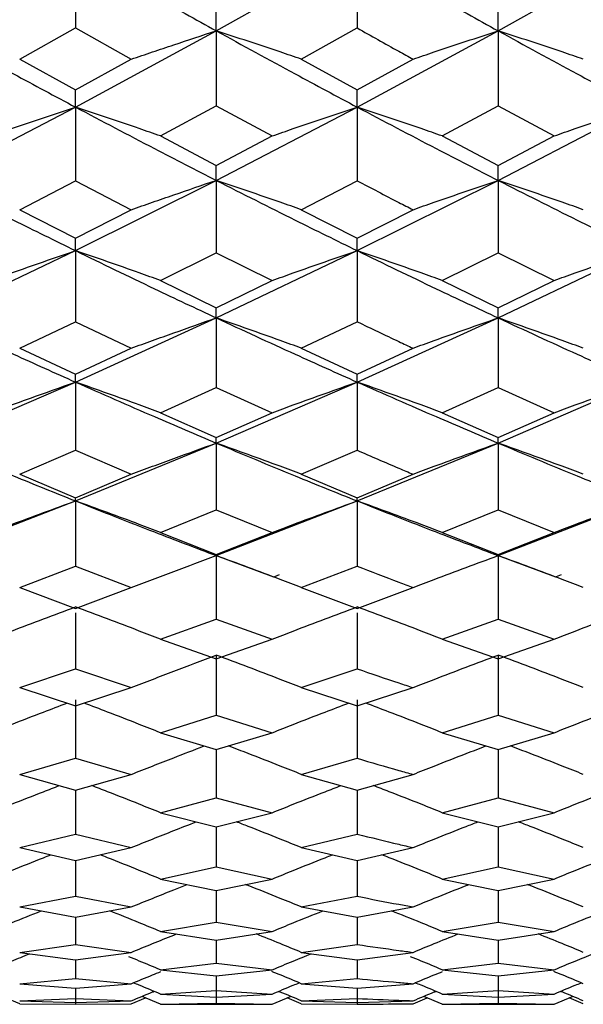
# Model space of a CAD drawing. Header units: inches. Extents: x 0.9 to 16, y 4.3 to 9.2.
# Tile 10 of 55: x 8.04 to 8.203, y 4.505 to 4.789. Entities that reach past the tile are written whole.
import ezdxf

# ---------------------------------------------------------------- set-up
doc = ezdxf.new("R2010")
doc.units = ezdxf.units.IN
doc.header["$MEASUREMENT"] = 0

msp = doc.modelspace()

# ---------------------------------------------------------------- linework, layer by layer
at = {"color": 7, "linetype": 'Continuous', "lineweight": 25}
for p, q in [((8.05623, 4.80885), (8.05623, 4.78682)), ((8.09688, 4.786), (8.13755, 4.80885)), ((8.13755, 4.80885), (8.13755, 4.78682)), ((8.17826, 4.786), (8.21898, 4.80885)), ((8.09688, 4.786), (8.09688, 4.7916)), ((8.17826, 4.786), (8.17826, 4.7916)), ((8.04012, 4.77781), (8.05623, 4.78682)), ((8.05623, 4.78682), (8.07234, 4.77781)), ((8.05623, 4.76398), (8.09688, 4.786)), ((8.09688, 4.786), (8.09688, 4.76433)), ((8.12143, 4.77781), (8.13755, 4.78682)), ((8.13755, 4.76398), (8.17826, 4.786)), ((8.17826, 4.786), (8.17826, 4.76433)), ((8.04012, 4.77781), (8.05623, 4.76893)), ((8.05623, 4.76893), (8.07234, 4.77781)), ((8.12143, 4.77781), (8.13755, 4.76893)), ((8.13755, 4.76893), (8.15368, 4.77781)), ((8.05623, 4.76398), (8.05623, 4.76893)), ((8.13755, 4.76398), (8.13755, 4.76893)), ((8.01554, 4.74282), (8.05623, 4.76398)), ((8.05623, 4.76398), (8.05623, 4.74268)), ((8.08078, 4.75565), (8.09688, 4.76433)), ((8.09688, 4.76433), (8.11299, 4.75565)), ((8.09688, 4.74282), (8.13755, 4.76398)), ((8.13755, 4.76398), (8.13755, 4.74268)), ((8.16213, 4.75565), (8.17826, 4.76433)), ((8.17826, 4.76433), (8.19439, 4.75565)), ((8.17826, 4.74282), (8.21898, 4.76398)), ((8.08078, 4.75565), (8.09688, 4.7471)), ((8.09688, 4.7471), (8.11299, 4.75565)), ((8.16213, 4.75565), (8.17826, 4.7471)), ((8.17826, 4.7471), (8.19439, 4.75565)), ((8.09688, 4.74282), (8.09688, 4.7471)), ((8.17826, 4.74282), (8.17826, 4.7471)), ((8.04012, 4.73434), (8.05623, 4.74268)), ((8.05623, 4.72252), (8.09688, 4.74282)), ((8.05623, 4.74268), (8.07234, 4.73434)), ((8.09688, 4.74282), (8.09688, 4.7219)), ((8.12143, 4.73434), (8.13755, 4.74268)), ((8.13755, 4.72252), (8.17826, 4.74282)), ((8.17826, 4.74282), (8.17826, 4.7219)), ((8.04012, 4.73434), (8.05623, 4.72614)), ((8.05623, 4.72614), (8.07234, 4.73434)), ((8.12143, 4.73434), (8.13755, 4.72614)), ((8.13755, 4.72614), (8.15368, 4.73434)), ((8.05623, 4.72252), (8.05623, 4.72614)), ((8.13755, 4.72252), (8.13755, 4.72614)), ((8.01554, 4.7031), (8.05623, 4.72252)), ((8.05623, 4.72252), (8.05623, 4.70199)), ((8.09688, 4.7031), (8.13755, 4.72252)), ((8.13755, 4.72252), (8.13755, 4.70199)), ((8.17826, 4.7031), (8.21898, 4.72252)), ((8.08078, 4.71391), (8.09688, 4.7219)), ((8.09688, 4.7219), (8.11299, 4.71391)), ((8.16213, 4.71391), (8.17826, 4.7219)), ((8.17826, 4.7219), (8.19439, 4.71391)), ((8.08078, 4.71391), (8.09688, 4.70605)), ((8.09688, 4.70605), (8.11299, 4.71391)), ((8.16213, 4.71391), (8.17826, 4.70605)), ((8.17826, 4.70605), (8.19439, 4.71391)), ((8.09688, 4.7031), (8.09688, 4.70605)), ((8.17826, 4.7031), (8.17826, 4.70605)), ((8.05623, 4.68457), (8.09688, 4.7031)), ((8.09688, 4.7031), (8.09688, 4.68298)), ((8.13755, 4.68457), (8.17826, 4.7031)), ((8.17826, 4.7031), (8.17826, 4.68298)), ((8.04012, 4.69435), (8.05623, 4.70199)), ((8.05623, 4.70199), (8.07234, 4.69435)), ((8.12143, 4.69435), (8.13755, 4.70199)), ((8.04012, 4.69435), (8.05623, 4.68686)), ((8.05623, 4.68686), (8.07234, 4.69435)), ((8.12143, 4.69435), (8.13755, 4.68686)), ((8.13755, 4.68686), (8.15368, 4.69435)), ((8.05623, 4.68457), (8.05623, 4.68686)), ((8.13755, 4.68457), (8.13755, 4.68686)), ((8.01554, 4.66695), (8.05623, 4.68457)), ((8.05623, 4.68457), (8.05623, 4.66488)), ((8.08078, 4.6757), (8.09688, 4.68298)), ((8.09688, 4.66695), (8.13755, 4.68457)), ((8.09688, 4.68298), (8.11299, 4.6757)), ((8.13755, 4.68457), (8.13755, 4.66488)), ((8.16213, 4.6757), (8.17826, 4.68298)), ((8.17826, 4.66695), (8.21898, 4.68457)), ((8.17826, 4.68298), (8.19439, 4.6757)), ((8.08078, 4.6757), (8.09688, 4.66856)), ((8.09688, 4.66856), (8.11299, 4.6757)), ((8.16213, 4.6757), (8.17826, 4.66856)), ((8.17826, 4.66856), (8.19439, 4.6757)), ((8.09688, 4.66695), (8.09688, 4.66856)), ((8.17826, 4.66695), (8.17826, 4.66856)), ((8.05623, 4.65024), (8.09688, 4.66695)), ((8.09688, 4.66695), (8.09688, 4.64769)), ((8.13755, 4.65024), (8.17826, 4.66695)), ((8.17826, 4.66695), (8.17826, 4.64769)), ((8.04012, 4.65796), (8.05623, 4.66488)), ((8.05623, 4.66488), (8.07234, 4.65796)), ((8.12143, 4.65796), (8.13755, 4.66488)), ((8.04012, 4.65796), (8.05623, 4.65119)), ((8.05623, 4.65119), (8.07234, 4.65796)), ((8.12143, 4.65796), (8.13755, 4.65119)), ((8.13755, 4.65119), (8.15368, 4.65796)), ((8.01554, 4.63446), (8.05623, 4.65024)), ((8.05623, 4.65024), (8.05623, 4.65119)), ((8.05623, 4.65024), (8.05623, 4.63144)), ((8.09688, 4.63446), (8.13755, 4.65024)), ((8.13755, 4.65024), (8.13755, 4.65119)), ((8.13755, 4.65024), (8.13755, 4.63144)), ((8.17826, 4.63446), (8.21898, 4.65024)), ((8.08078, 4.64114), (8.09688, 4.64769)), ((8.09688, 4.64769), (8.11299, 4.64114)), ((8.16213, 4.64114), (8.17826, 4.64769)), ((8.17826, 4.64769), (8.19439, 4.64114)), ((8.08078, 4.64114), (8.09688, 4.63474)), ((8.09688, 4.63474), (8.11299, 4.64114)), ((8.16213, 4.64114), (8.17826, 4.63474)), ((8.17826, 4.63474), (8.19439, 4.64114)), ((8.09688, 4.63446), (8.09688, 4.63474)), ((8.09688, 4.63446), (8.1134, 4.62835)), ((8.09688, 4.63446), (8.09688, 4.61613)), ((8.17826, 4.63446), (8.17826, 4.63474)), ((8.17826, 4.63446), (8.1948, 4.62835)), ((8.17826, 4.63446), (8.17826, 4.61613)), ((8.04012, 4.62526), (8.05623, 4.63144)), ((8.05623, 4.63144), (8.07234, 4.62526)), ((8.12143, 4.62526), (8.13755, 4.63144)), ((8.11374, 4.62846), (8.11513, 4.62899)), ((8.19515, 4.62846), (8.19657, 4.62901)), ((8.04012, 4.62526), (8.05623, 4.61923)), ((8.05623, 4.61923), (8.07234, 4.62526)), ((8.12143, 4.62526), (8.13755, 4.61923)), ((8.13755, 4.61923), (8.15368, 4.62526)), ((8.05623, 4.61797), (8.05623, 4.60176)), ((8.13755, 4.61797), (8.13755, 4.60176)), ((8.08078, 4.61032), (8.09688, 4.61613)), ((8.09688, 4.61613), (8.11299, 4.61032)), ((8.16213, 4.61032), (8.17826, 4.61613)), ((8.17826, 4.61613), (8.19439, 4.61032)), ((8.08078, 4.61032), (8.09688, 4.60467)), ((8.09688, 4.60467), (8.11299, 4.61032)), ((8.16213, 4.61032), (8.17826, 4.60467)), ((8.17826, 4.60467), (8.19439, 4.61032)), ((8.09688, 4.60574), (8.09688, 4.58836)), ((8.17826, 4.60574), (8.17826, 4.58836)), ((8.04012, 4.59634), (8.05623, 4.60176)), ((8.05623, 4.60176), (8.07234, 4.59634)), ((8.12143, 4.59634), (8.13755, 4.60176)), ((8.04012, 4.59634), (8.05623, 4.59106)), ((8.05623, 4.59106), (8.07234, 4.59634)), ((8.12143, 4.59634), (8.13755, 4.59106)), ((8.13755, 4.59106), (8.15368, 4.59634)), ((8.05623, 4.59281), (8.05623, 4.57593)), ((8.13755, 4.59281), (8.13755, 4.57593)), ((8.08078, 4.58332), (8.09688, 4.58836)), ((8.09688, 4.58836), (8.11299, 4.58332)), ((8.16213, 4.58332), (8.17826, 4.58836)), ((8.17826, 4.58836), (8.19439, 4.58332)), ((8.08078, 4.58332), (8.09688, 4.57843)), ((8.09688, 4.57843), (8.11299, 4.58332)), ((8.16213, 4.58332), (8.17826, 4.57843)), ((8.17826, 4.57843), (8.19439, 4.58332)), ((8.09688, 4.57843), (8.09688, 4.56448)), ((8.17826, 4.57843), (8.17826, 4.56448)), ((8.04012, 4.57128), (8.05623, 4.57593)), ((8.05623, 4.57593), (8.07234, 4.57128)), ((8.12143, 4.57128), (8.13755, 4.57593)), ((8.04012, 4.57128), (8.05623, 4.56678)), ((8.05623, 4.56678), (8.07234, 4.57128)), ((8.12143, 4.57128), (8.13755, 4.56678)), ((8.13755, 4.56678), (8.15368, 4.57128)), ((8.05623, 4.56678), (8.05623, 4.55402)), ((8.13755, 4.56678), (8.13755, 4.55402)), ((8.08078, 4.56022), (8.09688, 4.56448)), ((8.09688, 4.56448), (8.11299, 4.56022)), ((8.16213, 4.56022), (8.17826, 4.56448)), ((8.17826, 4.56448), (8.19439, 4.56022)), ((8.08078, 4.56022), (8.09688, 4.55611)), ((8.09688, 4.55611), (8.11299, 4.56022)), ((8.16213, 4.56022), (8.17826, 4.55611)), ((8.17826, 4.55611), (8.19439, 4.56022)), ((8.04012, 4.55015), (8.05623, 4.55402)), ((8.05623, 4.55402), (8.07234, 4.55015)), ((8.12143, 4.55015), (8.13755, 4.55402)), ((8.04012, 4.55015), (8.05623, 4.54643)), ((8.05623, 4.54643), (8.07234, 4.55015)), ((8.12143, 4.55015), (8.13755, 4.54643)), ((8.13755, 4.54643), (8.15368, 4.55015)), ((8.05623, 4.54643), (8.05623, 4.53608)), ((8.13755, 4.54643), (8.13755, 4.53608)), ((8.08078, 4.54108), (8.09688, 4.54455)), ((8.09688, 4.54455), (8.11299, 4.54108)), ((8.16213, 4.54108), (8.17826, 4.54455)), ((8.17826, 4.54455), (8.19439, 4.54108)), ((8.08078, 4.54108), (8.09688, 4.53776)), ((8.09688, 4.53776), (8.11299, 4.54108)), ((8.16213, 4.54108), (8.17826, 4.53776)), ((8.17826, 4.53776), (8.19439, 4.54108)), ((8.09688, 4.53776), (8.09688, 4.52862)), ((8.17826, 4.53776), (8.17826, 4.52862)), ((8.04012, 4.53301), (8.05623, 4.53608)), ((8.05623, 4.53608), (8.07234, 4.53301)), ((8.12143, 4.53301), (8.13755, 4.53608)), ((8.04012, 4.53301), (8.05623, 4.53009)), ((8.05623, 4.53009), (8.07234, 4.53301)), ((8.12143, 4.53301), (8.13755, 4.53009)), ((8.13755, 4.53009), (8.15368, 4.53301)), ((8.05623, 4.53009), (8.05623, 4.52217)), ((8.13755, 4.53009), (8.13755, 4.52217)), ((8.08078, 4.52594), (8.09688, 4.52862)), ((8.09688, 4.52862), (8.11299, 4.52594)), ((8.16213, 4.52594), (8.17826, 4.52862)), ((8.17826, 4.52862), (8.19439, 4.52594)), ((8.08078, 4.52594), (8.09688, 4.52343)), ((8.09688, 4.52343), (8.11299, 4.52594)), ((8.09688, 4.52343), (8.09688, 4.51674)), ((8.16213, 4.52594), (8.17826, 4.52343)), ((8.17826, 4.52343), (8.19439, 4.52594)), ((8.17826, 4.52343), (8.17826, 4.51674)), ((8.04012, 4.5199), (8.05623, 4.52217)), ((8.05623, 4.52217), (8.07234, 4.5199)), ((8.12143, 4.5199), (8.13755, 4.52217)), ((8.04012, 4.5199), (8.05623, 4.51778)), ((8.05623, 4.51778), (8.07234, 4.5199)), ((8.05623, 4.51778), (8.05623, 4.51232)), ((8.12143, 4.5199), (8.13755, 4.51778)), ((8.13755, 4.51778), (8.15368, 4.5199)), ((8.13755, 4.51778), (8.13755, 4.51232)), ((8.08078, 4.51487), (8.09688, 4.51674)), ((8.08078, 4.51487), (8.09688, 4.51316)), ((8.09688, 4.51674), (8.11299, 4.51487)), ((8.09688, 4.51316), (8.11299, 4.51487)), ((8.16213, 4.51487), (8.17826, 4.51674)), ((8.16213, 4.51487), (8.17826, 4.51316)), ((8.17826, 4.51674), (8.19439, 4.51487)), ((8.17826, 4.51316), (8.19439, 4.51487)), ((8.04012, 4.51086), (8.05623, 4.51232)), ((8.05623, 4.51232), (8.07234, 4.51086)), ((8.09688, 4.51316), (8.09688, 4.50893)), ((8.09688, 4.51316), (8.09688, 4.50523)), ((8.12143, 4.51086), (8.13755, 4.51232)), ((8.17826, 4.51316), (8.17826, 4.50893)), ((8.17826, 4.51316), (8.17826, 4.50523)), ((8.04012, 4.51086), (8.05623, 4.50955)), ((8.05623, 4.50955), (8.07234, 4.51086)), ((8.05623, 4.50955), (8.05623, 4.50657)), ((8.05623, 4.50955), (8.05623, 4.50492)), ((8.12143, 4.51086), (8.13755, 4.50955)), ((8.13755, 4.50955), (8.15368, 4.51086)), ((8.13755, 4.50955), (8.13755, 4.50657)), ((8.13755, 4.50955), (8.13755, 4.50492)), ((8.04012, 4.50508), (8.03601, 4.50679)), ((8.04012, 4.50592), (8.05623, 4.50657)), ((8.05623, 4.50657), (8.07234, 4.50592)), ((8.07234, 4.50508), (8.07644, 4.50679)), ((8.08078, 4.50498), (8.07544, 4.5072)), ((8.08078, 4.50787), (8.09688, 4.50893)), ((8.08078, 4.50787), (8.09688, 4.50698)), ((8.09688, 4.50893), (8.11299, 4.50787)), ((8.09688, 4.50698), (8.11299, 4.50787)), ((8.11299, 4.50498), (8.11833, 4.5072)), ((8.12143, 4.50508), (8.11732, 4.50679)), ((8.12143, 4.50592), (8.13755, 4.50657)), ((8.15368, 4.50508), (8.15779, 4.50679)), ((8.16213, 4.50498), (8.15678, 4.5072)), ((8.16213, 4.50787), (8.17826, 4.50893)), ((8.16213, 4.50787), (8.17826, 4.50698)), ((8.17826, 4.50893), (8.19439, 4.50787)), ((8.17826, 4.50698), (8.19439, 4.50787)), ((8.19439, 4.50498), (8.19974, 4.5072)), ((8.20285, 4.50508), (8.19874, 4.50679)), ((8.04012, 4.50592), (8.05623, 4.50542)), ((8.04012, 4.50508), (8.05623, 4.50492)), ((8.05623, 4.50542), (8.07234, 4.50592)), ((8.05623, 4.50492), (8.07234, 4.50508)), ((8.08078, 4.50498), (8.09688, 4.50523)), ((8.08078, 4.50498), (8.09688, 4.5049)), ((8.09688, 4.50523), (8.11299, 4.50498)), ((8.09688, 4.5049), (8.11299, 4.50498)), ((8.12143, 4.50592), (8.13755, 4.50542)), ((8.12143, 4.50508), (8.13755, 4.50492)), ((8.13755, 4.50542), (8.15368, 4.50592)), ((8.16213, 4.50498), (8.17826, 4.50523)), ((8.16213, 4.50498), (8.17826, 4.5049)), ((8.17826, 4.50523), (8.19439, 4.50498)), ((8.17826, 4.5049), (8.19439, 4.50498))]:
    msp.add_line(p, q, dxfattribs=at)
for points, knots in [([(8.05623, 4.80885), (8.06382, 4.80453), (8.07737, 4.79681), (8.09092, 4.7893), (8.09688, 4.786)], [0, 0, 0, 0, 0.560089, 1, 1, 1, 1]), ([(8.13755, 4.80885), (8.14515, 4.80453), (8.15872, 4.79681), (8.17229, 4.7893), (8.17826, 4.786)], [0, 0, 0, 0, 0.559935, 1, 1, 1, 1]), ([(8.01554, 4.786), (8.02314, 4.78183), (8.03671, 4.77439), (8.05027, 4.76716), (8.05623, 4.76398)], [0, 0, 0, 0, 0.560127, 1, 1, 1, 1]), ([(8.07234, 4.77781), (8.07438, 4.7785), (8.07846, 4.77989), (8.08663, 4.78264), (8.09278, 4.78465), (8.09688, 4.786)], [0, 0, 0, 0, 0.249988, 0.499977, 1, 1, 1, 1]), ([(8.12143, 4.77781), (8.11939, 4.7785), (8.11429, 4.78024), (8.10611, 4.78298), (8.09995, 4.78499), (8.09688, 4.786)], [0, 0, 0, 0, 0.249988, 0.624985, 1, 1, 1, 1]), ([(8.09688, 4.786), (8.10446, 4.78183), (8.11802, 4.77439), (8.13158, 4.76716), (8.13755, 4.76398)], [0, 0, 0, 0, 0.559849, 1, 1, 1, 1]), ([(8.13755, 4.78682), (8.14156, 4.78457), (8.14693, 4.78155), (8.15231, 4.77857), (8.15368, 4.77781)], [0, 0, 0, 0, 0.745704, 1, 1, 1, 1]), ([(8.15368, 4.77781), (8.15572, 4.7785), (8.16083, 4.78024), (8.16902, 4.78298), (8.17518, 4.78499), (8.17826, 4.786)], [0, 0, 0, 0, 0.249988, 0.624985, 1, 1, 1, 1]), ([(8.20285, 4.77781), (8.2008, 4.7785), (8.1957, 4.78024), (8.18751, 4.78298), (8.18134, 4.78499), (8.17826, 4.786)], [0, 0, 0, 0, 0.249987, 0.624986, 1, 1, 1, 1]), ([(8.17826, 4.786), (8.18586, 4.78183), (8.19943, 4.77439), (8.21301, 4.76716), (8.21898, 4.76398)], [0, 0, 0, 0, 0.560022, 1, 1, 1, 1]), ([(8.03167, 4.75565), (8.03371, 4.75635), (8.03881, 4.75812), (8.047, 4.76091), (8.05315, 4.76296), (8.05623, 4.76398)], [0, 0, 0, 0, 0.249988, 0.624986, 1, 1, 1, 1]), ([(8.08078, 4.75565), (8.07874, 4.75635), (8.07364, 4.75812), (8.06546, 4.76091), (8.05931, 4.76296), (8.05623, 4.76398)], [0, 0, 0, 0, 0.249987, 0.624985, 1, 1, 1, 1]), ([(8.05623, 4.76398), (8.06382, 4.75997), (8.07737, 4.75282), (8.09092, 4.74587), (8.09688, 4.74282)], [0, 0, 0, 0, 0.560089, 1, 1, 1, 1]), ([(8.11299, 4.75565), (8.11503, 4.75635), (8.12013, 4.75812), (8.12831, 4.76091), (8.13447, 4.76296), (8.13755, 4.76398)], [0, 0, 0, 0, 0.249987, 0.624985, 1, 1, 1, 1]), ([(8.16213, 4.75565), (8.16009, 4.75635), (8.15498, 4.75812), (8.14679, 4.76091), (8.14063, 4.76296), (8.13755, 4.76398)], [0, 0, 0, 0, 0.249988, 0.624985, 1, 1, 1, 1]), ([(8.13755, 4.76398), (8.14515, 4.75997), (8.15872, 4.75282), (8.17229, 4.74587), (8.17826, 4.74282)], [0, 0, 0, 0, 0.559935, 1, 1, 1, 1]), ([(8.19439, 4.75565), (8.19644, 4.75635), (8.20154, 4.75812), (8.20973, 4.76091), (8.2159, 4.76296), (8.21898, 4.76398)], [0, 0, 0, 0, 0.249988, 0.624986, 1, 1, 1, 1]), ([(8.01554, 4.74282), (8.02314, 4.73897), (8.03671, 4.7321), (8.05027, 4.72545), (8.05623, 4.72252)], [0, 0, 0, 0, 0.560127, 1, 1, 1, 1]), ([(8.07234, 4.73434), (8.07438, 4.73506), (8.07846, 4.7365), (8.08663, 4.73934), (8.09278, 4.74143), (8.09688, 4.74282)], [0, 0, 0, 0, 0.24999, 0.499977, 1, 1, 1, 1]), ([(8.12143, 4.73434), (8.11939, 4.73506), (8.11429, 4.73686), (8.10611, 4.73969), (8.09995, 4.74178), (8.09688, 4.74282)], [0, 0, 0, 0, 0.249989, 0.624986, 1, 1, 1, 1]), ([(8.09688, 4.74282), (8.10446, 4.73897), (8.11802, 4.7321), (8.13158, 4.72545), (8.13755, 4.72252)], [0, 0, 0, 0, 0.559849, 1, 1, 1, 1]), ([(8.13755, 4.74268), (8.14156, 4.7406), (8.14693, 4.7378), (8.15231, 4.73504), (8.15368, 4.73434)], [0, 0, 0, 0, 0.745702, 1, 1, 1, 1]), ([(8.15368, 4.73434), (8.15572, 4.73506), (8.16083, 4.73686), (8.16902, 4.73969), (8.17518, 4.74178), (8.17826, 4.74282)], [0, 0, 0, 0, 0.249989, 0.624986, 1, 1, 1, 1]), ([(8.20285, 4.73434), (8.2008, 4.73506), (8.1957, 4.73686), (8.18751, 4.73969), (8.18134, 4.74178), (8.17826, 4.74282)], [0, 0, 0, 0, 0.2499893, 0.6249865, 1, 1, 1, 1]), ([(8.17826, 4.74282), (8.18586, 4.73897), (8.19943, 4.7321), (8.21301, 4.72545), (8.21898, 4.72252)], [0, 0, 0, 0, 0.560022, 1, 1, 1, 1]), ([(8.03167, 4.71391), (8.03371, 4.71464), (8.03881, 4.71646), (8.047, 4.71934), (8.05315, 4.72146), (8.05623, 4.72252)], [0, 0, 0, 0, 0.249987, 0.624985, 1, 1, 1, 1]), ([(8.08078, 4.71391), (8.07874, 4.71464), (8.07364, 4.71646), (8.06546, 4.71934), (8.05931, 4.72146), (8.05623, 4.72252)], [0, 0, 0, 0, 0.249987, 0.624984, 1, 1, 1, 1]), ([(8.05623, 4.72252), (8.06382, 4.71883), (8.07737, 4.71226), (8.09092, 4.7059), (8.09688, 4.7031)], [0, 0, 0, 0, 0.56009, 1, 1, 1, 1]), ([(8.11299, 4.71391), (8.11503, 4.71464), (8.12013, 4.71646), (8.12831, 4.71934), (8.13447, 4.72146), (8.13755, 4.72252)], [0, 0, 0, 0, 0.2499859, 0.6249848, 1, 1, 1, 1]), ([(8.16213, 4.71391), (8.16009, 4.71464), (8.15498, 4.71646), (8.14679, 4.71934), (8.14063, 4.72146), (8.13755, 4.72252)], [0, 0, 0, 0, 0.249987, 0.624986, 1, 1, 1, 1]), ([(8.13755, 4.72252), (8.14515, 4.71883), (8.15872, 4.71225), (8.17229, 4.7059), (8.17826, 4.7031)], [0, 0, 0, 0, 0.559936, 1, 1, 1, 1]), ([(8.19439, 4.71391), (8.19644, 4.71464), (8.20154, 4.71646), (8.20973, 4.71934), (8.2159, 4.72146), (8.21898, 4.72252)], [0, 0, 0, 0, 0.249987, 0.624985, 1, 1, 1, 1]), ([(8.01554, 4.7031), (8.02314, 4.69958), (8.03671, 4.6933), (8.05027, 4.68724), (8.05623, 4.68457)], [0, 0, 0, 0, 0.560128, 1, 1, 1, 1]), ([(8.07234, 4.69435), (8.07438, 4.6951), (8.07846, 4.69658), (8.08663, 4.69951), (8.09278, 4.70166), (8.09688, 4.7031)], [0, 0, 0, 0, 0.24999, 0.499977, 1, 1, 1, 1]), ([(8.12143, 4.69435), (8.11939, 4.6951), (8.11429, 4.69695), (8.10611, 4.69987), (8.09995, 4.70202), (8.09688, 4.7031)], [0, 0, 0, 0, 0.249987, 0.624986, 1, 1, 1, 1]), ([(8.09688, 4.7031), (8.10446, 4.69958), (8.11802, 4.69329), (8.13158, 4.68724), (8.13755, 4.68457)], [0, 0, 0, 0, 0.5598502, 1, 1, 1, 1]), ([(8.15368, 4.69435), (8.15572, 4.6951), (8.16083, 4.69695), (8.16902, 4.69988), (8.17518, 4.70202), (8.17826, 4.7031)], [0, 0, 0, 0, 0.2499872, 0.6249863, 1, 1, 1, 1]), ([(8.20285, 4.69435), (8.2008, 4.6951), (8.1957, 4.69695), (8.18751, 4.69988), (8.18134, 4.70202), (8.17826, 4.7031)], [0, 0, 0, 0, 0.249987, 0.624986, 1, 1, 1, 1]), ([(8.17826, 4.7031), (8.18586, 4.69958), (8.19943, 4.6933), (8.21301, 4.68724), (8.21898, 4.68457)], [0, 0, 0, 0, 0.560022, 1, 1, 1, 1]), ([(8.13755, 4.70199), (8.14156, 4.70008), (8.14693, 4.69752), (8.15231, 4.695), (8.15368, 4.69435)], [0, 0, 0, 0, 0.745706, 1, 1, 1, 1]), ([(8.03167, 4.6757), (8.03371, 4.67645), (8.03881, 4.67834), (8.047, 4.6813), (8.05315, 4.68348), (8.05623, 4.68457)], [0, 0, 0, 0, 0.249989, 0.624985, 1, 1, 1, 1]), ([(8.08078, 4.6757), (8.07874, 4.67646), (8.07364, 4.67834), (8.06546, 4.6813), (8.05931, 4.68348), (8.05623, 4.68457)], [0, 0, 0, 0, 0.2499883, 0.624985, 1, 1, 1, 1]), ([(8.05623, 4.68457), (8.06382, 4.68122), (8.07737, 4.67524), (8.09092, 4.66948), (8.09688, 4.66695)], [0, 0, 0, 0, 0.56009, 1, 1, 1, 1]), ([(8.11299, 4.6757), (8.11503, 4.67645), (8.12013, 4.67834), (8.12831, 4.6813), (8.13447, 4.68348), (8.13755, 4.68457)], [0, 0, 0, 0, 0.249986, 0.624985, 1, 1, 1, 1]), ([(8.16213, 4.6757), (8.16009, 4.67645), (8.15498, 4.67834), (8.14679, 4.6813), (8.14063, 4.68348), (8.13755, 4.68457)], [0, 0, 0, 0, 0.249988, 0.624986, 1, 1, 1, 1]), ([(8.13755, 4.68457), (8.14515, 4.68122), (8.15872, 4.67524), (8.17229, 4.66948), (8.17826, 4.66695)], [0, 0, 0, 0, 0.559936, 1, 1, 1, 1]), ([(8.19439, 4.6757), (8.19644, 4.67645), (8.20154, 4.67834), (8.20973, 4.6813), (8.2159, 4.68348), (8.21898, 4.68457)], [0, 0, 0, 0, 0.249988, 0.624985, 1, 1, 1, 1]), ([(8.01554, 4.66695), (8.02314, 4.66377), (8.03671, 4.65809), (8.05027, 4.65264), (8.05623, 4.65024)], [0, 0, 0, 0, 0.560127, 1, 1, 1, 1]), ([(8.07234, 4.65796), (8.07438, 4.65872), (8.07846, 4.66025), (8.08663, 4.66326), (8.09278, 4.66547), (8.09688, 4.66695)], [0, 0, 0, 0, 0.2499904, 0.4999783, 1, 1, 1, 1]), ([(8.12143, 4.65796), (8.11939, 4.65872), (8.11429, 4.66063), (8.10611, 4.66363), (8.09995, 4.66584), (8.09688, 4.66695)], [0, 0, 0, 0, 0.2499897, 0.6249854, 1, 1, 1, 1]), ([(8.09688, 4.66695), (8.10446, 4.66377), (8.11802, 4.65809), (8.13158, 4.65264), (8.13755, 4.65024)], [0, 0, 0, 0, 0.559849, 1, 1, 1, 1]), ([(8.15368, 4.65796), (8.15572, 4.65872), (8.16083, 4.66063), (8.16902, 4.66363), (8.17518, 4.66584), (8.17826, 4.66695)], [0, 0, 0, 0, 0.249989, 0.624987, 1, 1, 1, 1]), ([(8.20285, 4.65796), (8.2008, 4.65872), (8.1957, 4.66063), (8.18751, 4.66363), (8.18134, 4.66584), (8.17826, 4.66695)], [0, 0, 0, 0, 0.24999, 0.624985, 1, 1, 1, 1]), ([(8.17826, 4.66695), (8.18586, 4.66377), (8.19943, 4.65809), (8.21301, 4.65264), (8.21898, 4.65024)], [0, 0, 0, 0, 0.560022, 1, 1, 1, 1]), ([(8.13755, 4.66488), (8.14156, 4.66315), (8.14693, 4.66083), (8.15231, 4.65854), (8.15368, 4.65796)], [0, 0, 0, 0, 0.745704, 1, 1, 1, 1]), ([(8.03167, 4.64114), (8.03371, 4.64191), (8.03881, 4.64384), (8.047, 4.64689), (8.05315, 4.64912), (8.05623, 4.65024)], [0, 0, 0, 0, 0.2499877, 0.6249864, 1, 1, 1, 1]), ([(8.08078, 4.64114), (8.07874, 4.64191), (8.07364, 4.64385), (8.06546, 4.64689), (8.05931, 4.64912), (8.05623, 4.65024)], [0, 0, 0, 0, 0.249987, 0.624986, 1, 1, 1, 1]), ([(8.05623, 4.65024), (8.06382, 4.64723), (8.07737, 4.64186), (8.09092, 4.63672), (8.09688, 4.63446)], [0, 0, 0, 0, 0.560089, 1, 1, 1, 1]), ([(8.11299, 4.64114), (8.11503, 4.64191), (8.12013, 4.64385), (8.12831, 4.64689), (8.13447, 4.64912), (8.13755, 4.65024)], [0, 0, 0, 0, 0.249988, 0.624985, 1, 1, 1, 1]), ([(8.16213, 4.64114), (8.16009, 4.64191), (8.15498, 4.64384), (8.14679, 4.64689), (8.14063, 4.64912), (8.13755, 4.65024)], [0, 0, 0, 0, 0.249987, 0.624985, 1, 1, 1, 1]), ([(8.13755, 4.65024), (8.14515, 4.64723), (8.15872, 4.64186), (8.17229, 4.63672), (8.17826, 4.63446)], [0, 0, 0, 0, 0.559936, 1, 1, 1, 1]), ([(8.19439, 4.64114), (8.19644, 4.64191), (8.20154, 4.64385), (8.20973, 4.64689), (8.2159, 4.64912), (8.21898, 4.65024)], [0, 0, 0, 0, 0.249989, 0.624986, 1, 1, 1, 1]), ([(8.07234, 4.62526), (8.07438, 4.62604), (8.07846, 4.6276), (8.08663, 4.63069), (8.09278, 4.63295), (8.09688, 4.63446)], [0, 0, 0, 0, 0.249987, 0.499975, 1, 1, 1, 1]), ([(8.12143, 4.62526), (8.11939, 4.62604), (8.11429, 4.62799), (8.10611, 4.63107), (8.09995, 4.63333), (8.09688, 4.63446)], [0, 0, 0, 0, 0.249989, 0.624984, 1, 1, 1, 1]), ([(8.15368, 4.62526), (8.15572, 4.62604), (8.16083, 4.62799), (8.16902, 4.63107), (8.17518, 4.63333), (8.17826, 4.63446)], [0, 0, 0, 0, 0.249986, 0.624983, 1, 1, 1, 1]), ([(8.20285, 4.62526), (8.2008, 4.62604), (8.1957, 4.62799), (8.18751, 4.63107), (8.18134, 4.63333), (8.17826, 4.63446)], [0, 0, 0, 0, 0.249988, 0.624985, 1, 1, 1, 1]), ([(8.13755, 4.63144), (8.14156, 4.62989), (8.14693, 4.62782), (8.15231, 4.62578), (8.15368, 4.62526)], [0, 0, 0, 0, 0.745705, 1, 1, 1, 1]), ([(8.03167, 4.61032), (8.03371, 4.61111), (8.03881, 4.61308), (8.047, 4.61619), (8.05315, 4.61848), (8.05623, 4.61963)], [0, 0, 0, 0, 0.249986, 0.624987, 1, 1, 1, 1]), ([(8.08078, 4.61032), (8.07874, 4.61111), (8.07364, 4.61309), (8.06546, 4.6162), (8.05931, 4.61848), (8.05623, 4.61963)], [0, 0, 0, 0, 0.249985, 0.624986, 1, 1, 1, 1]), ([(8.11299, 4.61032), (8.11503, 4.61111), (8.12013, 4.61309), (8.12831, 4.6162), (8.13447, 4.61848), (8.13755, 4.61963)], [0, 0, 0, 0, 0.249988, 0.624986, 1, 1, 1, 1]), ([(8.16213, 4.61032), (8.16009, 4.61111), (8.15498, 4.61308), (8.14679, 4.61619), (8.14063, 4.61848), (8.13755, 4.61963)], [0, 0, 0, 0, 0.249987, 0.624987, 1, 1, 1, 1]), ([(8.19439, 4.61032), (8.19644, 4.61111), (8.20154, 4.61308), (8.20973, 4.61619), (8.2159, 4.61848), (8.21898, 4.61963)], [0, 0, 0, 0, 0.249989, 0.624985, 1, 1, 1, 1]), ([(8.07234, 4.59634), (8.07438, 4.59714), (8.07846, 4.59873), (8.08663, 4.60188), (8.09278, 4.60419), (8.09688, 4.60574)], [0, 0, 0, 0, 0.24999, 0.499976, 1, 1, 1, 1]), ([(8.12143, 4.59634), (8.11939, 4.59714), (8.11429, 4.59913), (8.10611, 4.60227), (8.09995, 4.60458), (8.09688, 4.60574)], [0, 0, 0, 0, 0.2499875, 0.6249847, 1, 1, 1, 1]), ([(8.15368, 4.59634), (8.15572, 4.59714), (8.16083, 4.59913), (8.16902, 4.60227), (8.17518, 4.60458), (8.17826, 4.60574)], [0, 0, 0, 0, 0.249989, 0.624984, 1, 1, 1, 1]), ([(8.20285, 4.59634), (8.2008, 4.59714), (8.1957, 4.59913), (8.18751, 4.60227), (8.18134, 4.60458), (8.17826, 4.60574)], [0, 0, 0, 0, 0.249987, 0.624986, 1, 1, 1, 1]), ([(8.13755, 4.60176), (8.14156, 4.6004), (8.14693, 4.59858), (8.15231, 4.59679), (8.15368, 4.59634)], [0, 0, 0, 0, 0.745704, 1, 1, 1, 1]), ([(8.03167, 4.58332), (8.03371, 4.58413), (8.03881, 4.58614), (8.04618, 4.58899), (8.05151, 4.59102), (8.05377, 4.59187)], [0, 0, 0, 0, 0.277769, 0.694437, 1, 1, 1, 1]), ([(8.08078, 4.58332), (8.07874, 4.58413), (8.07364, 4.58614), (8.06628, 4.589), (8.06095, 4.59102), (8.05869, 4.59187)], [0, 0, 0, 0, 0.277778, 0.694466, 1, 1, 1, 1]), ([(8.11299, 4.58332), (8.11503, 4.58413), (8.12013, 4.58614), (8.12749, 4.58899), (8.13283, 4.59102), (8.13509, 4.59187)], [0, 0, 0, 0, 0.277779, 0.694461, 1, 1, 1, 1]), ([(8.16213, 4.58332), (8.16009, 4.58413), (8.15498, 4.58614), (8.14761, 4.58899), (8.14227, 4.59102), (8.14001, 4.59187)], [0, 0, 0, 0, 0.277772, 0.694442, 1, 1, 1, 1]), ([(8.19439, 4.58332), (8.19644, 4.58413), (8.20154, 4.58614), (8.20891, 4.58899), (8.21425, 4.59102), (8.21651, 4.59187)], [0, 0, 0, 0, 0.277771, 0.694446, 1, 1, 1, 1]), ([(8.07234, 4.57128), (8.07438, 4.57209), (8.07846, 4.57371), (8.08546, 4.57647), (8.09044, 4.57837), (8.09337, 4.5795)], [0, 0, 0, 0, 0.291524, 0.583046, 1, 1, 1, 1]), ([(8.12143, 4.57128), (8.11939, 4.57209), (8.11429, 4.57412), (8.10728, 4.57686), (8.10229, 4.57877), (8.10039, 4.5795)], [0, 0, 0, 0, 0.291577, 0.728959, 1, 1, 1, 1]), ([(8.15368, 4.57128), (8.15572, 4.57209), (8.16083, 4.57412), (8.16785, 4.57686), (8.17284, 4.57877), (8.17475, 4.5795)], [0, 0, 0, 0, 0.291589, 0.728989, 1, 1, 1, 1]), ([(8.20285, 4.57128), (8.2008, 4.57209), (8.1957, 4.57412), (8.18868, 4.57686), (8.18368, 4.57877), (8.18178, 4.5795)], [0, 0, 0, 0, 0.291585, 0.728981, 1, 1, 1, 1]), ([(8.13755, 4.57593), (8.14156, 4.57476), (8.14693, 4.5732), (8.15231, 4.57167), (8.15368, 4.57128)], [0, 0, 0, 0, 0.745705, 1, 1, 1, 1]), ([(8.03167, 4.56022), (8.03371, 4.56104), (8.03881, 4.56308), (8.04546, 4.5657), (8.05007, 4.56748), (8.05161, 4.56807)], [0, 0, 0, 0, 0.307844, 0.769629, 1, 1, 1, 1]), ([(8.08078, 4.56022), (8.07874, 4.56104), (8.07364, 4.56308), (8.067, 4.5657), (8.06239, 4.56748), (8.06086, 4.56807)], [0, 0, 0, 0, 0.307865, 0.769686, 1, 1, 1, 1]), ([(8.11299, 4.56022), (8.11503, 4.56104), (8.12013, 4.56308), (8.12677, 4.5657), (8.13139, 4.56748), (8.13292, 4.56807)], [0, 0, 0, 0, 0.307866, 0.76968, 1, 1, 1, 1]), ([(8.16213, 4.56022), (8.16009, 4.56104), (8.15498, 4.56308), (8.14833, 4.5657), (8.14372, 4.56748), (8.14218, 4.56807)], [0, 0, 0, 0, 0.30785, 0.769642, 1, 1, 1, 1]), ([(8.19439, 4.56022), (8.19644, 4.56104), (8.20154, 4.56308), (8.20819, 4.5657), (8.21281, 4.56748), (8.21435, 4.56807)], [0, 0, 0, 0, 0.30785, 0.769651, 1, 1, 1, 1]), ([(8.07234, 4.55015), (8.07438, 4.55097), (8.07846, 4.55262), (8.0847, 4.55511), (8.08891, 4.55675), (8.09108, 4.55759)], [0, 0, 0, 0, 0.327181, 0.654367, 1, 1, 1, 1]), ([(8.12143, 4.55015), (8.11939, 4.55097), (8.11429, 4.55303), (8.10804, 4.55551), (8.10383, 4.55715), (8.10269, 4.55759)], [0, 0, 0, 0, 0.327314, 0.818304, 1, 1, 1, 1]), ([(8.15368, 4.55015), (8.15572, 4.55097), (8.16083, 4.55303), (8.16708, 4.55551), (8.1713, 4.55715), (8.17244, 4.55759)], [0, 0, 0, 0, 0.327337, 0.818359, 1, 1, 1, 1]), ([(8.20285, 4.55015), (8.2008, 4.55097), (8.1957, 4.55303), (8.18944, 4.55551), (8.18522, 4.55715), (8.18408, 4.55759)], [0, 0, 0, 0, 0.32733, 0.818344, 1, 1, 1, 1]), ([(8.09688, 4.55611), (8.09688, 4.55608), (8.09688, 4.55477), (8.09688, 4.55092), (8.09688, 4.5471), (8.09688, 4.54455)], [0, 0, 0, 0, 0.007786, 0.339555, 1, 1, 1, 1]), ([(8.17826, 4.55611), (8.17826, 4.55608), (8.17826, 4.55477), (8.17826, 4.55092), (8.17826, 4.5471), (8.17826, 4.54455)], [0, 0, 0, 0, 0.007786, 0.339555, 1, 1, 1, 1]), ([(8.13755, 4.55402), (8.14156, 4.55305), (8.14693, 4.55174), (8.15231, 4.55047), (8.15368, 4.55015)], [0, 0, 0, 0, 0.745705, 1, 1, 1, 1]), ([(8.03167, 4.54108), (8.03371, 4.5419), (8.03881, 4.54397), (8.04464, 4.54631), (8.04843, 4.54779), (8.04914, 4.54807)], [0, 0, 0, 0, 0.351076, 0.877722, 1, 1, 1, 1]), ([(8.08078, 4.54108), (8.07874, 4.5419), (8.07364, 4.54398), (8.06782, 4.54631), (8.06403, 4.54779), (8.06332, 4.54807)], [0, 0, 0, 0, 0.3511291, 0.8778419, 1, 1, 1, 1]), ([(8.11299, 4.54108), (8.11503, 4.5419), (8.12013, 4.54398), (8.12595, 4.54631), (8.12974, 4.54779), (8.13046, 4.54807)], [0, 0, 0, 0, 0.351118, 0.877821, 1, 1, 1, 1]), ([(8.16213, 4.54108), (8.16009, 4.5419), (8.15498, 4.54397), (8.14915, 4.54631), (8.14536, 4.54779), (8.14464, 4.54807)], [0, 0, 0, 0, 0.351087, 0.877745, 1, 1, 1, 1]), ([(8.19439, 4.54108), (8.19644, 4.5419), (8.20154, 4.54397), (8.20737, 4.54631), (8.21117, 4.54779), (8.21188, 4.54807)], [0, 0, 0, 0, 0.3510965, 0.8777634, 1, 1, 1, 1]), ([(8.07234, 4.53301), (8.07438, 4.53384), (8.07846, 4.5355), (8.08382, 4.53767), (8.08716, 4.53899), (8.08845, 4.53949)], [0, 0, 0, 0, 0.3804832, 0.7609732, 1, 1, 1, 1]), ([(8.12143, 4.53301), (8.11939, 4.53384), (8.11429, 4.53592), (8.10892, 4.53808), (8.10559, 4.5394), (8.10533, 4.5395)], [0, 0, 0, 0, 0.380773, 0.951951, 1, 1, 1, 1]), ([(8.15368, 4.53301), (8.15572, 4.53384), (8.16083, 4.53592), (8.1662, 4.53809), (8.16954, 4.5394), (8.1698, 4.5395)], [0, 0, 0, 0, 0.380813, 0.952069, 1, 1, 1, 1]), ([(8.20285, 4.53301), (8.2008, 4.53384), (8.1957, 4.53592), (8.19032, 4.53808), (8.18698, 4.5394), (8.18673, 4.5395)], [0, 0, 0, 0, 0.380807, 0.952043, 1, 1, 1, 1]), ([(8.13755, 4.53608), (8.14156, 4.53531), (8.14693, 4.53426), (8.15231, 4.53326), (8.15368, 4.53301)], [0, 0, 0, 0, 0.745704, 1, 1, 1, 1]), ([(8.03167, 4.52594), (8.03371, 4.52678), (8.03858, 4.52878), (8.04347, 4.53074), (8.04631, 4.53188)], [0, 0, 0, 0, 0.418803, 1, 1, 1, 1]), ([(8.08078, 4.52594), (8.07874, 4.52678), (8.07387, 4.52878), (8.06899, 4.53074), (8.06615, 4.53188)], [0, 0, 0, 0, 0.418894, 1, 1, 1, 1]), ([(8.11299, 4.52594), (8.11503, 4.52678), (8.1199, 4.52878), (8.12478, 4.53074), (8.12762, 4.53188)], [0, 0, 0, 0, 0.4188775, 1, 1, 1, 1]), ([(8.16213, 4.52594), (8.16009, 4.52678), (8.15521, 4.52878), (8.15032, 4.53074), (8.14748, 4.53188)], [0, 0, 0, 0, 0.418822, 1, 1, 1, 1]), ([(8.19439, 4.52594), (8.19644, 4.52678), (8.20131, 4.52878), (8.2062, 4.53074), (8.20905, 4.53188)], [0, 0, 0, 0, 0.418832, 1, 1, 1, 1]), ([(8.07234, 4.5199), (8.07438, 4.52074), (8.07846, 4.52242), (8.0828, 4.5242), (8.08512, 4.52512), (8.08538, 4.52522)], [0, 0, 0, 0, 0.469467, 0.938926, 1, 1, 1, 1]), ([(8.12143, 4.5199), (8.11939, 4.52074), (8.11504, 4.52253), (8.11068, 4.52429), (8.10837, 4.52522)], [0, 0, 0, 0, 0.469249, 1, 1, 1, 1]), ([(8.15368, 4.5199), (8.15572, 4.52074), (8.16007, 4.52253), (8.16444, 4.52429), (8.16675, 4.52522)], [0, 0, 0, 0, 0.469328, 1, 1, 1, 1]), ([(8.20285, 4.5199), (8.2008, 4.52074), (8.19645, 4.52253), (8.19209, 4.52429), (8.18977, 4.52522)], [0, 0, 0, 0, 0.469308, 1, 1, 1, 1]), ([(8.13755, 4.52217), (8.14156, 4.52159), (8.14693, 4.52082), (8.15231, 4.52008), (8.15368, 4.5199)], [0, 0, 0, 0, 0.745705, 1, 1, 1, 1]), ([(8.03167, 4.51487), (8.03371, 4.51571), (8.03749, 4.51728), (8.04128, 4.51881), (8.04302, 4.51952)], [0, 0, 0, 0, 0.539976, 1, 1, 1, 1]), ([(8.08078, 4.51487), (8.07874, 4.51571), (8.0757, 4.51698), (8.07264, 4.51821), (8.07164, 4.51862)], [0, 0, 0, 0, 0.670019, 1, 1, 1, 1]), ([(8.11299, 4.51487), (8.11503, 4.51571), (8.1188, 4.51728), (8.12259, 4.51881), (8.12434, 4.51952)], [0, 0, 0, 0, 0.540115, 1, 1, 1, 1]), ([(8.16213, 4.51487), (8.16009, 4.51571), (8.15704, 4.51698), (8.15398, 4.51821), (8.15297, 4.51862)], [0, 0, 0, 0, 0.66983, 1, 1, 1, 1]), ([(8.19439, 4.51487), (8.19644, 4.51571), (8.20022, 4.51728), (8.20401, 4.51881), (8.20575, 4.51952)], [0, 0, 0, 0, 0.540034, 1, 1, 1, 1]), ([(8.07234, 4.51086), (8.07438, 4.51171), (8.07721, 4.51288), (8.08005, 4.51404), (8.08085, 4.51437)], [0, 0, 0, 0, 0.71919, 1, 1, 1, 1]), ([(8.12143, 4.51086), (8.11939, 4.51171), (8.11655, 4.51289), (8.11371, 4.51404), (8.11291, 4.51437)], [0, 0, 0, 0, 0.719052, 1, 1, 1, 1]), ([(8.13755, 4.51232), (8.14156, 4.51195), (8.14693, 4.51144), (8.15231, 4.51098), (8.15368, 4.51086)], [0, 0, 0, 0, 0.745704, 1, 1, 1, 1]), ([(8.15368, 4.51086), (8.15572, 4.51171), (8.15856, 4.51289), (8.1614, 4.51404), (8.1622, 4.51437)], [0, 0, 0, 0, 0.719302, 1, 1, 1, 1]), ([(8.20285, 4.51086), (8.2008, 4.51171), (8.19797, 4.51289), (8.19512, 4.51404), (8.19432, 4.51437)], [0, 0, 0, 0, 0.719257, 1, 1, 1, 1]), ([(8.08078, 4.50787), (8.07874, 4.50873), (8.07613, 4.50981), (8.07352, 4.51088), (8.07295, 4.51111)], [0, 0, 0, 0, 0.782069, 1, 1, 1, 1]), ([(8.11299, 4.50787), (8.11502, 4.50872), (8.11763, 4.50981), (8.12025, 4.51088), (8.12082, 4.51111)], [0, 0, 0, 0, 0.782006, 1, 1, 1, 1]), ([(8.16213, 4.50787), (8.16009, 4.50872), (8.15748, 4.50981), (8.15486, 4.51088), (8.15429, 4.51111)], [0, 0, 0, 0, 0.781783, 1, 1, 1, 1]), ([(8.19439, 4.50787), (8.19643, 4.50872), (8.19905, 4.50981), (8.20167, 4.51088), (8.20224, 4.51111)], [0, 0, 0, 0, 0.781837, 1, 1, 1, 1]), ([(8.07234, 4.50592), (8.07438, 4.50677), (8.07657, 4.50768), (8.07876, 4.50858), (8.07892, 4.50865)], [0, 0, 0, 0, 0.930186, 1, 1, 1, 1]), ([(8.12143, 4.50592), (8.11939, 4.50677), (8.1172, 4.50768), (8.115, 4.50858), (8.11484, 4.50865)], [0, 0, 0, 0, 0.929927, 1, 1, 1, 1]), ([(8.13755, 4.50657), (8.14156, 4.50639), (8.14693, 4.50616), (8.15231, 4.50597), (8.15368, 4.50592)], [0, 0, 0, 0, 0.745704, 1, 1, 1, 1]), ([(8.15368, 4.50592), (8.15572, 4.50677), (8.15791, 4.50768), (8.16011, 4.50858), (8.16027, 4.50865)], [0, 0, 0, 0, 0.930204, 1, 1, 1, 1]), ([(8.20285, 4.50592), (8.2008, 4.50677), (8.19861, 4.50768), (8.19641, 4.50858), (8.19626, 4.50865)], [0, 0, 0, 0, 0.930157, 1, 1, 1, 1]), ([(8.13755, 4.50492), (8.14156, 4.50495), (8.14693, 4.50498), (8.15231, 4.50506), (8.15368, 4.50508)], [0, 0, 0, 0, 0.745704, 1, 1, 1, 1])]:
    msp.add_open_spline(points, degree=3, knots=knots, dxfattribs=at)

doc.saveas('drawing.dxf')
